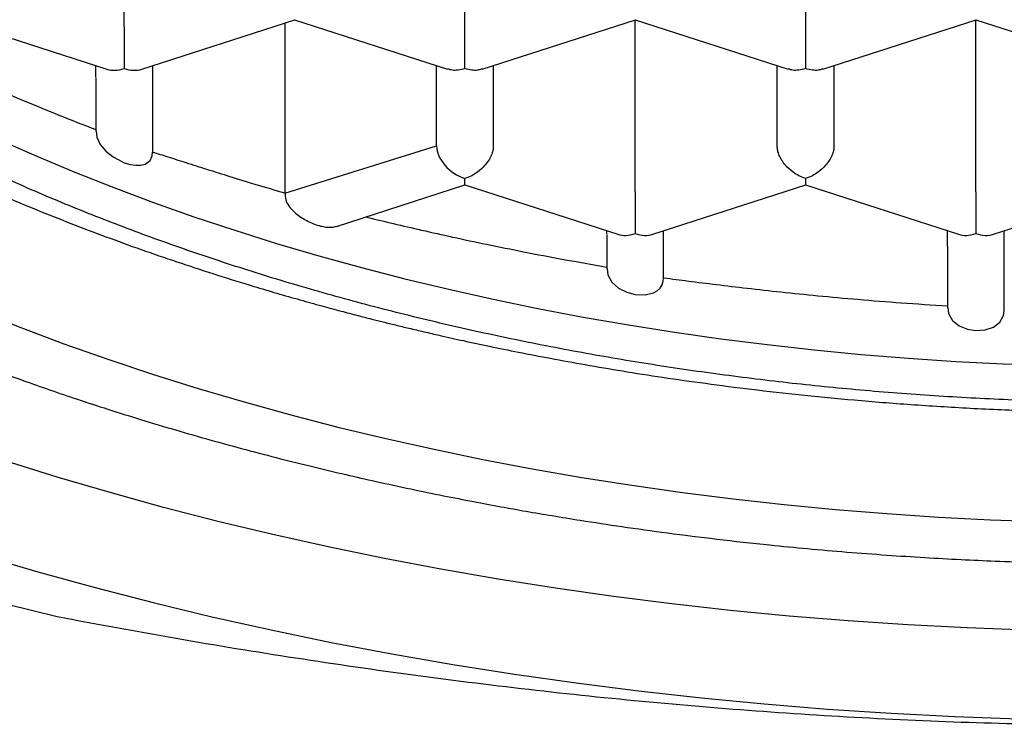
# Model space of a CAD drawing. Header units: millimetres. Extents: x 8 to 888, y 12 to 898.
# Tile 35 of 59: x 377.4 to 381.74, y 772.22 to 775.32. Entities that reach past the tile are written whole.
import ezdxf

# ---------------------------------------------------------------- set-up
doc = ezdxf.new("R2010")
doc.units = ezdxf.units.MM

msp = doc.modelspace()

# ---------------------------------------------------------------- linework, layer by layer
at = {"color": 7, "linetype": 'Continuous', "lineweight": 30}
for p, q in [((377.8629, 775.2914), (377.8629, 776.0479)), ((379.3629, 775.2914), (379.3629, 776.0479)), ((380.8629, 776.0479), (380.8629, 775.2914)), ((377.1129, 775.3215), (377.7861, 775.1041)), ((377.9397, 775.1041), (378.6135, 775.3216)), ((378.5698, 775.3075), (378.5698, 774.5585)), ((378.6125, 775.3216), (379.2865, 775.104)), ((379.4393, 775.104), (380.1135, 775.3216)), ((380.1125, 775.3216), (380.7865, 775.104)), ((380.1129, 774.565), (380.1129, 775.3215)), ((380.9393, 775.104), (381.6133, 775.3216)), ((381.6123, 775.3216), (382.2865, 775.104)), ((381.6129, 774.565), (381.6129, 775.3215)), ((377.7379, 775.069), (377.7379, 775.1197)), ((377.9879, 775.1197), (377.9879, 774.7392)), ((379.2379, 774.7667), (379.2379, 775.1197)), ((379.4879, 775.1197), (379.4879, 774.7667)), ((380.7379, 774.7667), (380.7379, 775.1197)), ((380.9879, 775.1197), (380.9879, 774.7667)), ((377.7379, 775.0667), (377.7379, 774.8312)), ((377.7379, 775.0667), (377.7379, 775.0667)), ((378.5698, 774.5585), (379.2379, 774.7667)), ((379.3629, 774.595), (379.3629, 774.6228)), ((378.7975, 774.4125), (379.3629, 774.595)), ((379.3629, 774.595), (380.0361, 774.3777)), ((380.1897, 774.3777), (380.8633, 774.5952)), ((380.8623, 774.5952), (381.5361, 774.3777)), ((381.6897, 774.3777), (382.3633, 774.5952)), ((379.9879, 774.3797), (379.9879, 774.3933)), ((380.2379, 774.1863), (380.2379, 774.3933)), ((380.2379, 774.1863), (380.2379, 774.3933)), ((381.4879, 774.3275), (381.4879, 774.3933)), ((381.7379, 774.0423), (381.7379, 774.3933)), ((379.9879, 774.3775), (379.9879, 774.3774)), ((379.9879, 774.3774), (379.9879, 774.2263)), ((381.4879, 774.3253), (381.4879, 774.0629)), ((381.4879, 774.3252), (381.4879, 774.0553))]:
    msp.add_line(p, q, dxfattribs=at)
at = {"color": 7, "linetype": 'Continuous', "lineweight": 30, "flags": 128}
for points in [[(377.739, 774.8313), (377.7416, 774.806), (377.7568, 774.7733), (377.7816, 774.7435), (377.8137, 774.718), (377.8516, 774.6976), (377.8631, 774.693), (377.8892, 774.6852), (377.9138, 774.6815), (377.9359, 774.6819), (377.9554, 774.6869), (377.9765, 774.7025), (377.9862, 774.7235), (377.9879, 774.7393), (377.9879, 774.7393)], [(377.3126, 774.7941), (377.4776, 774.7214), (377.6459, 774.6511), (377.8175, 774.5833), (377.9922, 774.518), (378.1699, 774.4553), (378.3504, 774.3953), (378.5337, 774.3379), (378.7196, 774.2832), (378.9081, 774.2312), (379.0988, 774.182), (379.2919, 774.1356), (379.487, 774.0921), (379.6841, 774.0514), (379.883, 774.0137), (380.0837, 773.9788), (380.2859, 773.947), (380.4895, 773.918), (380.6944, 773.8921), (380.9005, 773.8692), (381.1075, 773.8493), (381.3154, 773.8324), (381.5241, 773.8186), (381.7333, 773.8079), (381.9429, 773.8002)], [(379.9891, 774.2264), (379.9923, 774.1994), (380.0099, 774.1677), (380.0388, 774.1414), (380.0753, 774.1227), (380.1129, 774.1127), (380.156, 774.111), (380.1934, 774.1202), (380.2093, 774.1292), (380.2222, 774.1412), (380.2311, 774.1551), (380.2365, 774.1712), (380.2379, 774.1863), (380.2379, 774.1863)], [(381.4891, 774.0554), (381.4922, 774.0289), (381.5096, 773.9991), (381.5388, 773.9756), (381.5763, 773.9605), (381.6129, 773.9549), (381.654, 773.9575), (381.6903, 773.9696), (381.7187, 773.9911), (381.735, 774.0209), (381.7379, 774.0423), (381.7379, 774.0423)], [(377.2198, 774.0411), (377.4068, 773.9671), (377.5973, 773.896), (377.791, 773.8276), (377.9879, 773.7621), (378.1878, 773.6995), (378.3905, 773.6399), (378.5959, 773.5832), (378.804, 773.5296), (379.0144, 773.4791), (379.2272, 773.4316), (379.4421, 773.3873), (379.659, 773.3461), (379.8778, 773.3081), (380.0982, 773.2733), (380.3203, 773.2418), (380.5437, 773.2135), (380.7683, 773.1885), (380.9941, 773.1668), (381.2208, 773.1485), (381.4483, 773.1334), (381.6764, 773.1217), (381.905, 773.1133)], [(381.8369, 772.6361), (381.5744, 772.6457), (381.3124, 772.6591), (381.0511, 772.6764), (380.7907, 772.6976), (380.5314, 772.7225), (380.2734, 772.7512), (380.0168, 772.7836), (379.7618, 772.8199), (379.5086, 772.8598), (379.2573, 772.9034), (379.0081, 772.9507), (378.7613, 773.0016), (378.5169, 773.0562), (378.2752, 773.1142), (378.0363, 773.1758), (377.8003, 773.2409), (377.5675, 773.3094), (377.3379, 773.3813)], [(377.2334, 772.9654), (377.4825, 772.8921), (377.7349, 772.8225), (377.9905, 772.7566), (378.2491, 772.6945), (378.5104, 772.6362), (378.7745, 772.5817), (379.041, 772.5311), (379.3097, 772.4845), (379.5806, 772.4418), (379.8534, 772.403), (380.1279, 772.3683), (380.4039, 772.3376), (380.6812, 772.3109), (380.9597, 772.2884), (381.2392, 772.2699), (381.5195, 772.2555), (381.8003, 772.2452), (382.0815, 772.239), (382.3629, 772.2369)], [(377.3536, 772.7489), (377.5671, 772.6954)]]:
    msp.add_lwpolyline(points, dxfattribs=at)
at = {"color": 7, "linetype": 'Continuous', "lineweight": 30}
for centre, major_axis, start_param, end_param in [((377.8629, 775.2107), (0.1123, 0.0818), 3.596134, 4.257848), ((377.8629, 775.2107), (0.1123, -0.0818), 5.16693, 5.828644), ((379.3629, 774.7264), (0.1123, -0.0818), 3.596134, 5.16693), ((380.1129, 774.4843), (0.1123, 0.0818), 3.596134, 4.257848), ((380.1129, 774.4843), (0.1123, -0.0818), 5.16693, 5.828644), ((381.6129, 774.4843), (0.1123, 0.0818), 3.596134, 4.257848), ((381.6129, 774.4843), (0.1123, -0.0818), 5.16693, 5.828644)]:
    msp.add_ellipse(centre, major_axis=major_axis, ratio=0.671271, start_param=start_param, end_param=end_param, dxfattribs=at)
for points, knots in [([(373.0129, 778.3146), (373.0131, 778.2995), (373.0134, 778.2687), (373.0147, 778.2241), (373.0165, 778.1795), (373.0189, 778.1355), (373.0216, 778.0941), (373.0248, 778.0538), (373.0282, 778.0174), (373.0315, 777.9855), (373.0347, 777.9568), (373.0385, 777.9262), (373.0433, 777.8896), (373.0494, 777.8475), (373.0565, 777.8031), (373.0641, 777.7591), (373.0721, 777.7163), (373.0804, 777.6752), (373.089, 777.6349), (373.0976, 777.5968), (373.1061, 777.561), (373.1148, 777.5261), (373.1247, 777.4881), (373.1364, 777.4453), (373.1559, 777.3779), (373.1841, 777.2883), (373.2217, 777.1816), (373.2607, 777.0807), (373.3005, 776.9862), (373.3424, 776.8934), (373.3876, 776.8002), (373.4369, 776.7051), (373.4849, 776.6184), (373.5308, 776.54), (373.5731, 776.4706), (373.6163, 776.4029), (373.6586, 776.339), (373.7028, 776.2748), (373.7527, 776.2048), (373.8072, 776.1317), (373.8611, 776.0622), (373.9097, 776.0017), (373.9542, 775.948), (373.9946, 775.9004), (374.0311, 775.8585), (374.0624, 775.8232), (374.0919, 775.7907), (374.123, 775.7567), (374.1607, 775.7164), (374.2037, 775.6714), (374.2496, 775.6245), (374.3126, 775.5616), (374.3934, 775.4838), (374.4946, 775.3906), (374.5984, 775.2993), (374.7091, 775.2063), (374.8126, 775.1231), (374.9097, 775.048), (374.9996, 774.9807), (375.0914, 774.9143), (375.1817, 774.8509), (375.2671, 774.7929), (375.3454, 774.7412), (375.4119, 774.6983), (375.4674, 774.6632), (375.5127, 774.635), (375.5534, 774.6099), (375.59, 774.5877), (375.6247, 774.5669), (375.6614, 774.5451), (375.7068, 774.5185), (375.7637, 774.4856), (375.8333, 774.4462), (375.914, 774.4015), (376.0062, 774.3517), (376.1097, 774.2974), (376.2215, 774.2406), (376.3366, 774.1841), (376.4504, 774.13), (376.5748, 774.0728), (376.7084, 774.0135), (376.8497, 773.9533), (376.9817, 773.8992), (377.104, 773.8508), (377.2143, 773.8086), (377.3185, 773.7699), (377.4229, 773.7322), (377.5365, 773.6924), (377.6599, 773.6505), (377.7935, 773.6069), (377.9374, 773.5618), (378.0872, 773.5168), (378.2417, 773.4725), (378.3956, 773.4304), (378.5482, 773.3906), (378.695, 773.3541), (378.8352, 773.3208), (378.9777, 773.2885), (379.1211, 773.2574), (379.2643, 773.228), (379.3965, 773.2021), (379.5179, 773.1793), (379.6336, 773.1586), (379.7499, 773.1388), (379.8903, 773.1159), (380.0592, 773.0903), (380.2596, 773.0625), (380.4767, 773.0353), (380.6824, 773.0126), (380.8734, 772.994), (381.0449, 772.9791), (381.2172, 772.966), (381.385, 772.9551), (381.5443, 772.9464), (381.7031, 772.9392), (381.8601, 772.9336), (382.0141, 772.9296), (382.1558, 772.9273), (382.2827, 772.9262), (382.4005, 772.9261), (382.5162, 772.9267), (382.6396, 772.9283), (382.772, 772.9311), (382.9135, 772.9352), (383.064, 772.941), (383.2292, 772.9489), (383.4096, 772.9594), (383.6033, 772.973), (383.8009, 772.9893), (383.9981, 773.0081), (384.2439, 773.0346), (384.5362, 773.0712), (384.8726, 773.1209), (385.2016, 773.1771), (385.5231, 773.2393), (385.8437, 773.3088), (386.1632, 773.3859), (386.481, 773.4708), (386.7906, 773.5617), (387.0917, 773.6584), (387.3843, 773.7607), (387.6849, 773.8746), (387.9916, 774.0011), (388.3027, 774.1414), (388.6016, 774.2884), (388.8143, 774.4023), (388.9468, 774.477), (389.0013, 774.5083), (389.0474, 774.5352), (389.0828, 774.5561), (389.1088, 774.5716), (389.1278, 774.583), (389.1469, 774.5946), (389.1707, 774.609), (389.2021, 774.6282), (389.2411, 774.6523), (389.2874, 774.6814), (389.3409, 774.7155), (389.4013, 774.7548), (389.4662, 774.7979), (389.5479, 774.8534), (389.6405, 774.9183), (389.7403, 774.9908), (389.8306, 775.0587), (389.9068, 775.1179), (389.9704, 775.1686), (390.0219, 775.2105), (390.0665, 775.2477), (390.0989, 775.275), (390.1215, 775.2944), (390.1383, 775.3088), (390.1583, 775.3261), (390.1829, 775.3477), (390.2122, 775.3736), (390.2601, 775.4166), (390.3218, 775.4734), (390.3905, 775.5389), (390.4495, 775.5968), (390.4991, 775.6469), (390.5413, 775.6905), (390.5728, 775.7237), (390.5952, 775.7477), (390.6122, 775.7661), (390.6311, 775.7867), (390.6548, 775.8127), (390.684, 775.8455), (390.7209, 775.8876), (390.7626, 775.9363), (390.806, 775.9885), (390.8461, 776.038), (390.8818, 776.0832), (390.9134, 776.1242), (390.9411, 776.161), (390.9661, 776.1947), (390.9884, 776.2254), (391.0103, 776.2562), (391.0353, 776.2918), (391.0661, 776.3366), (391.1036, 776.3929), (391.1434, 776.4549), (391.1816, 776.517), (391.2147, 776.5726), (391.243, 776.6219), (391.266, 776.6633), (391.2848, 776.6978), (391.2999, 776.7262), (391.3139, 776.753), (391.329, 776.7824), (391.3472, 776.8188), (391.3682, 776.8617), (391.3899, 776.9079), (391.4109, 776.9542), (391.4311, 777.0001), (391.4498, 777.0446), (391.466, 777.0844), (391.4791, 777.1175), (391.4891, 777.1435), (391.4978, 777.1666), (391.5063, 777.1896), (391.5155, 777.215), (391.5254, 777.2429), (391.5358, 777.2735), (391.5495, 777.3145), (391.5666, 777.3684), (391.5868, 777.4368), (391.6069, 777.5106), (391.6249, 777.5835), (391.6401, 777.6512), (391.6527, 777.7128), (391.6632, 777.7698), (391.6718, 777.8207), (391.6775, 777.8582), (391.6814, 777.8855), (391.6845, 777.9075), (391.688, 777.9348), (391.6921, 777.9689), (391.6965, 778.0099), (391.701, 778.0576), (391.7053, 778.1122), (391.7089, 778.1737), (391.7116, 778.2419), (391.7121, 778.2897), (391.7124, 778.3147)], [0, 0, 0, 0, 0.002282, 0.004644, 0.007088, 0.009616, 0.012168, 0.014449, 0.016737, 0.018594, 0.020077, 0.021769, 0.023871, 0.026347, 0.028914, 0.031413, 0.033844, 0.036208, 0.038446, 0.040753, 0.042733, 0.044586, 0.046761, 0.049274, 0.051961, 0.058408, 0.064828, 0.070598, 0.076109, 0.081536, 0.087082, 0.092789, 0.098687, 0.102834, 0.107136, 0.111446, 0.11539, 0.119031, 0.123496, 0.128613, 0.132951, 0.136844, 0.140302, 0.143398, 0.146148, 0.148551, 0.150368, 0.152616, 0.155322, 0.158468, 0.161687, 0.164831, 0.171318, 0.177732, 0.184291, 0.190761, 0.197413, 0.202334, 0.207398, 0.212602, 0.217614, 0.222176, 0.226289, 0.229951, 0.232514, 0.234799, 0.236834, 0.23866, 0.240277, 0.242, 0.244111, 0.246974, 0.250336, 0.254196, 0.258555, 0.263412, 0.268663, 0.273978, 0.279061, 0.283913, 0.290443, 0.296502, 0.30209, 0.307207, 0.311854, 0.315798, 0.320039, 0.324641, 0.329604, 0.334927, 0.340611, 0.346657, 0.352516, 0.358577, 0.3644, 0.369935, 0.375181, 0.380139, 0.385805, 0.39104, 0.395843, 0.400216, 0.404194, 0.408297, 0.412696, 0.419227, 0.426316, 0.433965, 0.442172, 0.447955, 0.453986, 0.460101, 0.465923, 0.471436, 0.476641, 0.48238, 0.487691, 0.492575, 0.49703, 0.500808, 0.504744, 0.508995, 0.51356, 0.518441, 0.523636, 0.529147, 0.535572, 0.542377, 0.549312, 0.556203, 0.563048, 0.57516, 0.58713, 0.598958, 0.610644, 0.622218, 0.6344, 0.646486, 0.658476, 0.670371, 0.682179, 0.693903, 0.707613, 0.721214, 0.734756, 0.748247, 0.751243, 0.753932, 0.756195, 0.758031, 0.759173, 0.760052, 0.760865, 0.762035, 0.763611, 0.765574, 0.767923, 0.770659, 0.773782, 0.777287, 0.780853, 0.786769, 0.792273, 0.797365, 0.802043, 0.80543, 0.80853, 0.811222, 0.813495, 0.814427, 0.815365, 0.816589, 0.818117, 0.819947, 0.822078, 0.827172, 0.83183, 0.83562, 0.83906, 0.842023, 0.84444, 0.845747, 0.846826, 0.848119, 0.849845, 0.852005, 0.8546, 0.858129, 0.861557, 0.864757, 0.867731, 0.870268, 0.872611, 0.874752, 0.876686, 0.878429, 0.88056, 0.883377, 0.886828, 0.891059, 0.894874, 0.898272, 0.901254, 0.903871, 0.905805, 0.907516, 0.909003, 0.910635, 0.912813, 0.915536, 0.918315, 0.921061, 0.923773, 0.926451, 0.928923, 0.93078, 0.932276, 0.9335, 0.934828, 0.936304, 0.937928, 0.9397, 0.94163, 0.945077, 0.949046, 0.953468, 0.957815, 0.96158, 0.965082, 0.968314, 0.971206, 0.97366, 0.974721, 0.975912, 0.977508, 0.979508, 0.981912, 0.984721, 0.987935, 0.991552, 0.995574, 1, 1, 1, 1]), ([(390.3879, 778.1239), (390.3866, 778.0635), (390.3841, 777.9428), (390.3638, 777.7616), (390.3311, 777.5807), (390.2852, 777.4004), (390.2262, 777.2215), (390.1544, 777.0443), (390.0699, 776.8688), (389.9719, 776.6938), (389.8601, 776.5197), (389.7343, 776.3467), (389.5957, 776.1768), (389.4448, 776.0104), (389.2816, 775.8477), (389.1064, 775.6889), (388.9196, 775.5343), (388.7196, 775.3827), (388.5063, 775.2347), (388.2797, 775.0904), (388.0423, 774.9517), (387.7969, 774.8201), (387.5442, 774.6955), (387.2848, 774.5781), (387.0171, 774.4668), (386.7386, 774.3608), (386.4497, 774.2605), (386.1504, 774.1663), (385.8443, 774.0793), (385.5348, 774.0004), (385.2226, 773.9297), (384.9084, 773.8668), (384.5898, 773.8113), (384.2643, 773.7628), (383.9323, 773.7216), (383.5942, 773.6881), (383.2538, 773.6627), (382.9347, 773.6466), (382.6376, 773.638), (382.3462, 773.6352), (382.038, 773.6387), (381.7128, 773.6498), (381.388, 773.6683), (381.0646, 773.6942), (380.7435, 773.7274), (380.4255, 773.7678), (380.1107, 773.8154), (379.7968, 773.8706), (379.4844, 773.9336), (379.1741, 774.0045), (378.8693, 774.0826), (378.5712, 774.1675), (378.2801, 774.2592), (377.9963, 774.3574), (377.7202, 774.4621), (377.4495, 774.5742), (377.185, 774.6938), (376.9274, 774.8207), (376.6797, 774.9537), (376.4447, 775.0912), (376.2225, 775.2327), (376.0129, 775.3779), (375.8143, 775.5278), (375.6252, 775.6837), (375.4464, 775.8454), (375.2785, 776.0129), (375.1235, 776.1843), (374.9831, 776.3575), (374.8572, 776.5322), (374.7454, 776.708), (374.6468, 776.8863), (374.5606, 777.0684), (374.4876, 777.2541), (374.4283, 777.4433), (374.3835, 777.6337), (374.3556, 777.8108), (374.3405, 777.9743), (374.3388, 778.074), (374.3379, 778.1239)], [0, 0, 0, 0, 0.012844, 0.025688, 0.038616, 0.051545, 0.064426, 0.077317, 0.090208, 0.103089, 0.116324, 0.12957, 0.142816, 0.156051, 0.169276, 0.182513, 0.19575, 0.208976, 0.222585, 0.236207, 0.249829, 0.263439, 0.276664, 0.289901, 0.303138, 0.316363, 0.329973, 0.343595, 0.357217, 0.370826, 0.384052, 0.397288, 0.410525, 0.423751, 0.43736, 0.450982, 0.464604, 0.478214, 0.4891, 0.5, 0.512889, 0.525778, 0.538753, 0.551728, 0.564654, 0.577592, 0.590529, 0.603456, 0.61674, 0.630036, 0.643332, 0.656616, 0.669842, 0.683078, 0.696315, 0.709541, 0.72315, 0.736772, 0.750394, 0.764004, 0.777229, 0.790466, 0.803703, 0.816928, 0.830538, 0.84416, 0.857782, 0.871391, 0.884617, 0.897854, 0.91109, 0.924316, 0.937925, 0.951547, 0.965169, 0.978779, 0.989383, 1, 1, 1, 1]), ([(373.9905, 777.6618), (373.9946, 777.6493), (374.0042, 777.6197), (374.0185, 777.579), (374.0314, 777.5429), (374.0427, 777.5124), (374.0577, 777.4729), (374.0775, 777.4231), (374.1048, 777.3578), (374.1365, 777.2864), (374.1722, 777.2105), (374.2073, 777.1402), (374.2412, 777.0756), (374.2725, 777.0185), (374.3025, 776.9658), (374.3285, 776.9216), (374.3504, 776.8854), (374.3699, 776.8539), (374.391, 776.8202), (374.4243, 776.7686), (374.4702, 776.7), (374.528, 776.6181), (374.5867, 776.5387), (374.6459, 776.4623), (374.7054, 776.3887), (374.7624, 776.321), (374.8179, 776.2575), (374.8734, 776.196), (374.9336, 776.1315), (374.9966, 776.0665), (375.0581, 776.0051), (375.1098, 775.9552), (375.1508, 775.9165), (375.1807, 775.8887), (375.207, 775.8646), (375.2314, 775.8425), (375.2573, 775.8193), (375.2874, 775.7927), (375.3221, 775.7625), (375.3619, 775.7284), (375.4052, 775.692), (375.4517, 775.6537), (375.4988, 775.6157), (375.5459, 775.5784), (375.5907, 775.5436), (375.6285, 775.5148), (375.6585, 775.4923), (375.6815, 775.4752), (375.702, 775.46), (375.7233, 775.4444), (375.7488, 775.4259), (375.7809, 775.4028), (375.8186, 775.3761), (375.8743, 775.3372), (375.9446, 775.2893), (376.0273, 775.2347), (376.102, 775.1867), (376.1666, 775.1463), (376.219, 775.1141), (376.2615, 775.0885), (376.2955, 775.0682), (376.327, 775.0496), (376.3619, 775.0292), (376.4045, 775.0047), (376.456, 774.9754), (376.5169, 774.9415), (376.5871, 774.9033), (376.6635, 774.8626), (376.7434, 774.8212), (376.8243, 774.7803), (376.9731, 774.707), (377.1939, 774.6043), (377.4927, 774.4775), (377.7994, 774.3589), (378.1127, 774.2489), (378.3593, 774.1705), (378.5347, 774.1185), (378.6344, 774.0899), (378.7286, 774.0637), (378.8133, 774.0409), (378.8867, 774.0216), (378.9486, 774.0058), (379.0043, 773.9918), (379.0589, 773.9783), (379.1186, 773.9639), (379.1838, 773.9485), (379.2635, 773.9301), (379.3598, 773.9087), (379.4749, 773.884), (379.6025, 773.858), (379.743, 773.8309), (379.8954, 773.8032), (380.0598, 773.7754), (380.2362, 773.7478), (380.4256, 773.7209), (380.6295, 773.6947), (380.8483, 773.6701), (381.0823, 773.6475), (381.33, 773.6278), (381.5912, 773.6116), (381.8613, 773.5999), (382.1332, 773.5932), (382.4095, 773.5914), (382.6874, 773.5949), (382.9659, 773.6037), (383.2344, 773.6173), (383.4928, 773.635), (383.741, 773.6565), (383.9788, 773.6811), (384.2061, 773.7084), (384.4348, 773.7397), (384.6634, 773.7748), (384.8905, 773.8137), (385.0764, 773.8488), (385.2229, 773.8785), (385.331, 773.9013), (385.4278, 773.9226), (385.5108, 773.9415), (385.5808, 773.9578), (385.6385, 773.9717), (385.6868, 773.9835), (385.7274, 773.9935), (385.7677, 774.0036), (385.815, 774.0157), (385.8752, 774.0313), (385.9487, 774.0508), (386.0352, 774.0744), (386.1313, 774.1015), (386.232, 774.1308), (386.3331, 774.1612), (386.4338, 774.1925), (386.5338, 774.2247), (386.7042, 774.2811), (386.9423, 774.3653), (387.2432, 774.4821), (387.5364, 774.6068), (387.7511, 774.7067), (387.8933, 774.7767), (387.9668, 774.8137), (388.0396, 774.8512), (388.1104, 774.8886), (388.177, 774.9246), (388.2401, 774.9593), (388.2976, 774.9917), (388.3489, 775.0211), (388.3904, 775.0452), (388.424, 775.0649), (388.4556, 775.0838), (388.4913, 775.1052), (388.5352, 775.132), (388.5866, 775.1639), (388.6644, 775.213), (388.7684, 775.2809), (388.8692, 775.3497), (388.9431, 775.402), (388.9842, 775.4316), (389.0161, 775.4548), (389.0449, 775.4761), (389.0764, 775.4995), (389.1131, 775.5273), (389.1543, 775.559), (389.198, 775.5932), (389.2428, 775.6289), (389.2871, 775.6648), (389.3307, 775.7009), (389.3736, 775.7371), (389.4146, 775.7723), (389.4514, 775.8046), (389.4819, 775.8317), (389.5089, 775.856), (389.5369, 775.8816), (389.5704, 775.9126), (389.6114, 775.9512), (389.6587, 775.9968), (389.7108, 776.0484), (389.7649, 776.1035), (389.8182, 776.1596), (389.8732, 776.219), (389.9282, 776.2806), (389.9839, 776.3454), (390.0433, 776.4168), (390.1076, 776.4976), (390.1771, 776.5895), (390.2452, 776.6847), (390.2987, 776.7643), (390.3363, 776.8226), (390.359, 776.8588), (390.3802, 776.8931), (390.4021, 776.9297), (390.4261, 776.9706), (390.4534, 777.0186), (390.4832, 777.0729), (390.5139, 777.1311), (390.5429, 777.1888), (390.5734, 777.2517), (390.6052, 777.3212), (390.6371, 777.3953), (390.6612, 777.4547), (390.6786, 777.4998), (390.6912, 777.5336), (390.7045, 777.5706), (390.7197, 777.6134), (390.7299, 777.6448), (390.7341, 777.6577)], [0, 0, 0, 0, 0.002129, 0.005055, 0.007608, 0.009967, 0.012239, 0.016467, 0.020741, 0.026079, 0.03141, 0.036793, 0.041128, 0.045336, 0.049183, 0.052625, 0.055007, 0.057158, 0.059593, 0.062446, 0.068588, 0.074877, 0.081078, 0.086895, 0.092556, 0.098291, 0.102892, 0.107688, 0.113105, 0.118567, 0.123664, 0.128356, 0.131087, 0.133443, 0.135423, 0.137238, 0.139103, 0.141409, 0.144132, 0.146964, 0.150342, 0.153729, 0.157125, 0.16053, 0.163777, 0.166589, 0.168412, 0.169988, 0.171318, 0.172619, 0.174343, 0.176503, 0.1791, 0.181915, 0.187569, 0.192889, 0.197875, 0.20176, 0.205014, 0.207619, 0.209575, 0.211249, 0.213361, 0.21593, 0.218957, 0.222618, 0.226781, 0.231353, 0.235959, 0.240562, 0.24516, 0.261086, 0.276962, 0.292777, 0.308504, 0.324143, 0.32904, 0.333929, 0.338504, 0.342524, 0.345989, 0.3489, 0.351257, 0.353828, 0.356576, 0.359609, 0.362927, 0.367668, 0.372956, 0.378794, 0.385181, 0.392118, 0.399466, 0.407344, 0.415753, 0.424691, 0.434359, 0.444578, 0.45535, 0.466674, 0.47853, 0.490338, 0.501823, 0.514233, 0.526242, 0.537851, 0.54906, 0.559869, 0.570277, 0.580286, 0.589895, 0.60066, 0.610874, 0.620538, 0.625964, 0.630957, 0.635425, 0.63937, 0.642495, 0.645188, 0.64745, 0.649282, 0.650894, 0.653118, 0.655954, 0.659402, 0.663552, 0.668301, 0.673194, 0.678095, 0.683004, 0.687922, 0.692849, 0.708301, 0.723837, 0.73943, 0.755073, 0.759243, 0.763418, 0.767596, 0.771777, 0.775744, 0.779299, 0.782959, 0.786046, 0.788558, 0.7905, 0.792162, 0.794348, 0.797057, 0.800291, 0.803954, 0.811722, 0.82022, 0.823751, 0.826528, 0.828532, 0.830258, 0.83242, 0.835022, 0.837881, 0.84107, 0.844286, 0.847488, 0.850677, 0.853852, 0.857014, 0.859898, 0.862232, 0.864018, 0.866143, 0.868772, 0.871909, 0.875915, 0.880214, 0.884759, 0.889506, 0.893925, 0.899176, 0.90428, 0.909302, 0.915991, 0.923097, 0.930531, 0.937787, 0.94085, 0.943426, 0.945775, 0.948446, 0.951457, 0.954739, 0.958914, 0.96323, 0.967297, 0.97127, 0.976639, 0.981864, 0.986864, 0.989325, 0.991891, 0.994628, 0.997793, 1, 1, 1, 1]), ([(377.8629, 775.2914), (377.8629, 775.2846), (377.8629, 775.2707), (377.8628, 775.2466), (377.8629, 775.2207), (377.863, 775.1881), (377.8626, 775.1566), (377.8628, 775.1274), (377.8629, 775.1141), (377.8629, 775.107)], [0, 0, 0, 0, 0.1113932, 0.2273113, 0.3489592, 0.477381, 0.6926704, 0.8348682, 1, 1, 1, 1]), ([(379.3629, 775.107), (379.363, 775.1141), (379.363, 775.1274), (379.3633, 775.1566), (379.3628, 775.1881), (379.363, 775.2207), (379.363, 775.2466), (379.3629, 775.2707), (379.3629, 775.2846), (379.3629, 775.2914)], [0, 0, 0, 0, 0.165104, 0.307293, 0.522618, 0.651026, 0.772669, 0.888592, 1, 1, 1, 1]), ([(380.8629, 775.2914), (380.8629, 775.2846), (380.8629, 775.2707), (380.8628, 775.2466), (380.8629, 775.2207), (380.863, 775.1881), (380.8626, 775.1566), (380.8628, 775.1274), (380.8629, 775.1141), (380.8629, 775.107)], [0, 0, 0, 0, 0.111393, 0.227311, 0.348959, 0.477381, 0.69267, 0.834868, 1, 1, 1, 1]), ([(376.8379, 775.2327), (376.8441, 775.2296), (376.8801, 775.2118), (376.9503, 775.1778), (377.0522, 775.1295), (377.1655, 775.0773), (377.2906, 775.0216), (377.4279, 774.9627), (377.5778, 774.9009), (377.6834, 774.8598), (377.7379, 774.8386)], [0, 0, 0, 0, 0.021752, 0.127967, 0.245358, 0.373928, 0.513676, 0.664604, 0.826712, 1, 1, 1, 1]), ([(379.3629, 775.107), (379.3528, 775.1044), (379.3341, 775.0996), (379.3077, 775.0986), (379.2937, 775.1033), (379.287, 775.1056)], [0, 0, 0, 0, 0.373148, 0.694505, 1, 1, 1, 1]), ([(379.4389, 775.1056), (379.4321, 775.1033), (379.4182, 775.0986), (379.3918, 775.0996), (379.373, 775.1044), (379.3629, 775.107)], [0, 0, 0, 0, 0.3054132, 0.6267905, 1, 1, 1, 1]), ([(380.8629, 775.107), (380.8528, 775.1044), (380.8341, 775.0996), (380.8077, 775.0986), (380.7937, 775.1033), (380.787, 775.1056)], [0, 0, 0, 0, 0.373148, 0.694505, 1, 1, 1, 1]), ([(380.9389, 775.1056), (380.9321, 775.1033), (380.9182, 775.0986), (380.8918, 775.0996), (380.873, 775.1044), (380.8629, 775.107)], [0, 0, 0, 0, 0.3054132, 0.6267905, 1, 1, 1, 1]), ([(379.4879, 774.7667), (379.4875, 774.7601), (379.4866, 774.7465), (379.4793, 774.7248), (379.4678, 774.7026), (379.4482, 774.6763), (379.4222, 774.6533), (379.3917, 774.6338), (379.373, 774.6266), (379.3629, 774.6228)], [0, 0, 0, 0, 0.111393, 0.227311, 0.348959, 0.477381, 0.69267, 0.834868, 1, 1, 1, 1]), ([(380.8629, 774.6228), (380.8528, 774.6266), (380.8341, 774.6338), (380.8037, 774.6533), (380.7776, 774.6763), (380.7581, 774.7026), (380.7465, 774.7248), (380.7393, 774.7465), (380.7383, 774.7601), (380.7379, 774.7667)], [0, 0, 0, 0, 0.165104, 0.307293, 0.522618, 0.651026, 0.772669, 0.888592, 1, 1, 1, 1]), ([(380.9879, 774.7667), (380.9875, 774.7601), (380.9866, 774.7465), (380.9793, 774.7248), (380.9678, 774.7026), (380.9482, 774.6763), (380.9222, 774.6533), (380.8917, 774.6338), (380.873, 774.6266), (380.8629, 774.6228)], [0, 0, 0, 0, 0.111393, 0.227311, 0.348959, 0.477381, 0.69267, 0.834868, 1, 1, 1, 1]), ([(378.5698, 774.5585), (378.5276, 774.571), (378.447, 774.5948), (378.3328, 774.6298), (378.2304, 774.6618), (378.1394, 774.6907), (378.0598, 774.7162), (378.0106, 774.7317), (377.9878, 774.739)], [0, 0, 0, 0, 0.212929, 0.407346, 0.583256, 0.740663, 0.879574, 1, 1, 1, 1]), ([(380.8629, 774.6228), (380.8629, 774.6169), (380.8628, 774.606), (380.8626, 774.5964), (380.8627, 774.5966), (380.8628, 774.5967)], [0, 0, 0, 0, 0.373151, 0.694509, 1, 1, 1, 1]), ([(378.5705, 774.5585), (378.5708, 774.5492), (378.5715, 774.5306), (378.5882, 774.4997), (378.6126, 774.4737), (378.6405, 774.4527), (378.6664, 774.4374), (378.6936, 774.4248), (378.7201, 774.4157), (378.7449, 774.4101), (378.7672, 774.408), (378.7851, 774.4088), (378.7941, 774.412), (378.7973, 774.4131)], [0, 0, 0, 0, 0.102398, 0.204413, 0.343466, 0.433864, 0.524332, 0.618629, 0.712888, 0.793741, 0.874529, 0.955974, 1, 1, 1, 1]), ([(380.1129, 774.565), (380.1129, 774.5582), (380.1129, 774.5443), (380.1128, 774.5202), (380.1129, 774.4943), (380.113, 774.4617), (380.1126, 774.4302), (380.1128, 774.4009), (380.1129, 774.3877), (380.1129, 774.3806)], [0, 0, 0, 0, 0.111393, 0.227311, 0.348959, 0.477381, 0.69267, 0.834868, 1, 1, 1, 1]), ([(381.6129, 774.565), (381.6129, 774.5582), (381.6129, 774.5443), (381.6128, 774.5202), (381.6129, 774.4943), (381.613, 774.4617), (381.6126, 774.4302), (381.6128, 774.4009), (381.6129, 774.3877), (381.6129, 774.3806)], [0, 0, 0, 0, 0.111393, 0.227311, 0.348959, 0.477381, 0.69267, 0.834868, 1, 1, 1, 1]), ([(378.9268, 774.4542), (378.93, 774.4534), (378.9702, 774.4436), (379.0517, 774.4241), (379.1756, 774.3953), (379.3124, 774.3648), (379.4621, 774.3328), (379.6252, 774.2998), (379.8016, 774.2662), (379.9244, 774.2448), (379.9879, 774.2338)], [0, 0, 0, 0, 0.009524, 0.117069, 0.23593, 0.366107, 0.507603, 0.660416, 0.824549, 1, 1, 1, 1]), ([(380.2379, 774.1863), (380.2742, 774.1816), (380.3511, 774.1715), (380.4734, 774.1561), (380.6092, 774.14), (380.7584, 774.1235), (380.9213, 774.1069), (381.0978, 774.0909), (381.2881, 774.0757), (381.4198, 774.0672), (381.4879, 774.0629)], [0, 0, 0, 0, 0.088557, 0.187524, 0.296903, 0.416695, 0.5469, 0.687519, 0.838552, 1, 1, 1, 1]), ([(377.5671, 772.6954), (377.7416, 772.6629), (378.0906, 772.5979), (378.6172, 772.5121), (379.1458, 772.4355), (379.6766, 772.3696), (380.2094, 772.3148), (380.7438, 772.2716), (381.2795, 772.2403), (381.8233, 772.2209), (382.3751, 772.2146), (382.9344, 772.2218), (383.4932, 772.2424), (384.0392, 772.2755), (384.5722, 772.3201), (385.0919, 772.3746), (385.6108, 772.4397), (386.1285, 772.5152), (386.645, 772.5997), (386.9875, 772.6635), (387.1587, 772.6954)], [0, 0, 0, 0, 0.055417, 0.110847, 0.166275, 0.221688, 0.277132, 0.332597, 0.388059, 0.443501, 0.501251, 0.559025, 0.6168, 0.674551, 0.728652, 0.782761, 0.836863, 0.891239, 0.945622, 1, 1, 1, 1])]:
    msp.add_open_spline(points, degree=3, knots=knots, dxfattribs=at)

doc.saveas('drawing.dxf')
